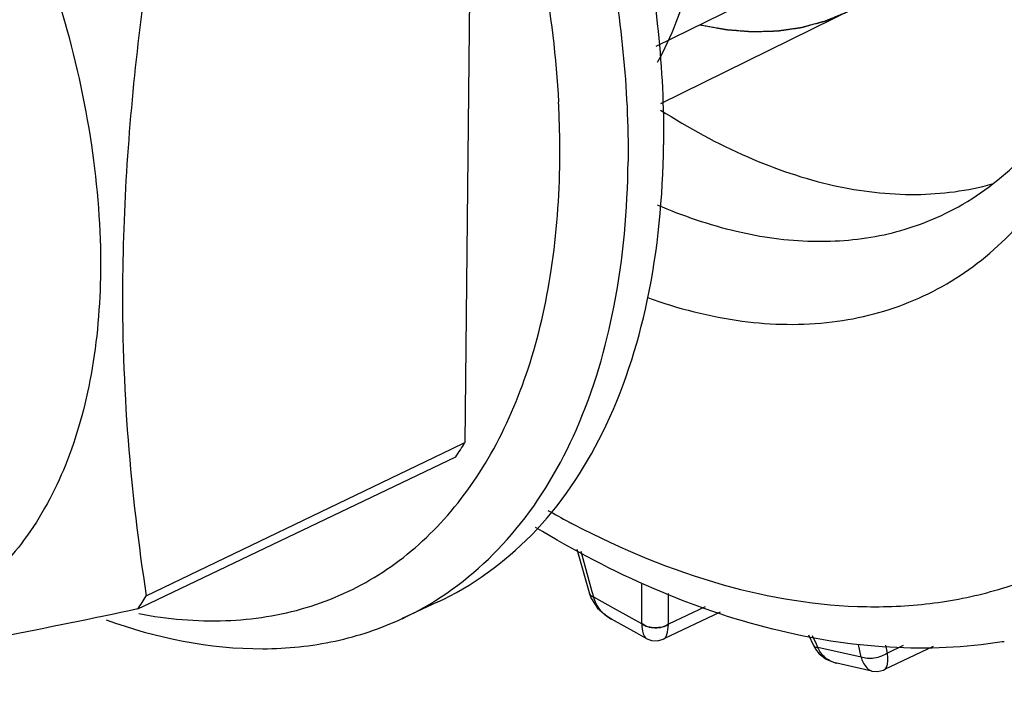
# Model space of a CAD drawing. Header units: millimetres. Extents: x 146 to 697, y 409 to 764.
# Tile 63 of 162: x 606 to 622, y 624 to 635. Entities that reach past the tile are written whole.
import ezdxf

# ---------------------------------------------------------------- set-up
doc = ezdxf.new("R2010")
doc.units = ezdxf.units.MM
doc.header["$LTSCALE"] = 65.395
doc.layers.get('0').update_dxf_attribs({"linetype": 'CONTINUOUS'})
for name, color, linetype in [('SP223_018_00_new_view_4_BL38', 7, 'CONTINUOUS'), ('SP223_021_00_new_view_4_BL33', 7, 'CONTINUOUS'), ('SP223_022_00_new_view_4_BL34', 7, 'CONTINUOUS')]:
    doc.layers.add(name, color=color, linetype=linetype)

# ---------------------------------------------------------------- blocks, each defined once
blk = doc.blocks.new('TC-9820353_3D')
at = {"layer": 'SP223_018_00_new_view_4_BL38', "color": 9, "linetype": 'Continuous'}
for p, q in [((4.968, -13.285), (4.98, -13.291)), ((5.267, -14.337), (5.092, -13.712)), ((6.036, -14.837), (6.037, -14.204)), ((5.291, -14.424), (5.267, -14.337)), ((6.452, -14.843), (6.453, -14.365)), ((5.643, -14.619), (5.291, -14.424)), ((6.036, -14.837), (5.643, -14.619)), ((7.024, -14.572), (6.452, -14.843)), ((8.75, -15.155), (8.688, -15.022)), ((8.773, -15.202), (8.75, -15.155)), ((9.446, -15.353), (8.773, -15.202)), ((9.446, -15.353), (9.403, -15.156)), ((9.855, -15.292), (9.828, -15.168)), ((10.098, -15.176), (9.855, -15.292))]:
    blk.add_line(p, q, dxfattribs=at)
at = {"layer": 'SP223_018_00_new_view_4_BL38', "color": 7, "linetype": 'Continuous'}
for p, q in [((5.027, -13.678), (5.216, -14.352)), ((5.216, -14.352), (5.217, -14.357)), ((5.216, -14.352), (5.216, -14.352)), ((5.217, -14.357), (5.217, -14.357)), ((5.217, -14.357), (5.25, -14.444)), ((5.25, -14.444), (5.253, -14.449)), ((7.256, -14.656), (6.38, -15.071)), ((5.564, -14.762), (5.564, -14.762)), ((5.957, -14.98), (5.564, -14.762)), ((6.106, -15.063), (5.957, -14.98)), ((6.106, -15.063), (6.106, -15.063)), ((6.38, -15.071), (6.38, -15.071)), ((8.627, -15.009), (8.705, -15.176)), ((11.665, -15.114), (11.64, -15.118)), ((11.672, -15.112), (11.665, -15.114)), ((8.705, -15.176), (8.705, -15.176)), ((10.566, -15.19), (9.81, -15.549)), ((9.069, -15.449), (9.069, -15.449)), ((9.135, -15.464), (9.069, -15.449)), ((9.614, -15.571), (9.135, -15.464)), ((9.614, -15.571), (9.614, -15.571)), ((9.81, -15.549), (9.81, -15.549))]:
    blk.add_line(p, q, dxfattribs=at)
for points in [[(5.253, -14.449), (5.349, -14.593), (5.491, -14.717), (5.564, -14.762)], [(6.106, -15.063), (6.189, -15.094), (6.281, -15.099), (6.37, -15.076), (6.38, -15.071)], [(8.705, -15.175), (8.719, -15.201), (8.738, -15.228)], [(8.738, -15.228), (8.795, -15.303), (8.902, -15.385), (9.041, -15.442), (9.069, -15.449)], [(9.614, -15.571), (9.702, -15.578), (9.795, -15.556), (9.81, -15.549)]]:
    blk.add_lwpolyline(points, dxfattribs=at)
at = {"layer": 'SP223_018_00_new_view_4_BL38', "color": 9, "linetype": 'Continuous'}
for centre, radius, start, end in [((11.7, -0.485), 14.463, 240.5015, 241.9679), ((11.535, -0.791), 14.115, 241.9727, 242.2713), ((5.891, -14.802), 0.562, 355.2823, 355.7705)]:
    blk.add_arc(centre, radius, start, end, dxfattribs=at)
at = {"layer": 'SP223_018_00_new_view_4_BL38', "color": 7, "linetype": 'Continuous'}
for points, knots in [([(6.123, -9.766), (6.6, -9.936), (7.549, -10.181), (8.974, -10.209), (10.288, -9.869), (11.435, -9.167), (12.371, -8.135), (12.94, -7.061), (13.28, -6.091), (13.551, -4.998), (13.648, -4.135), (13.673, -3.548)], [0, 0, 0, 0, 0.129527, 0.248378, 0.360548, 0.471571, 0.587277, 0.712353, 0.779434, 0.849731, 1, 1, 1, 1]), ([(10.815, -8.429), (11.202, -8.234), (11.937, -7.7), (12.786, -6.572), (13.377, -5.159), (13.582, -4.112), (13.645, -3.559)], [0, 0, 0, 0, 0.22181, 0.456999, 0.714896, 1, 1, 1, 1]), ([(6.33, -6.85), (6.761, -7.127), (7.626, -7.601), (8.968, -8.058), (10.267, -8.214), (11.1, -8.106), (11.485, -7.999)], [0, 0, 0, 0, 0.283177, 0.542092, 0.779106, 1, 1, 1, 1]), ([(6.277, -8.324), (6.674, -8.494), (7.464, -8.764), (8.664, -8.932), (9.798, -8.836), (10.496, -8.591), (10.815, -8.429)], [0, 0, 0, 0, 0.276997, 0.53224, 0.770667, 1, 1, 1, 1]), ([(11.64, -15.118), (11.063, -15.209), (9.857, -15.26), (8.024, -14.965), (6.169, -14.322), (4.976, -13.696), (4.384, -13.337)], [0, 0, 0, 0, 0.230022, 0.47129, 0.727286, 1, 1, 1, 1])]:
    blk.add_open_spline(points, degree=3, knots=knots, dxfattribs=at)
at = {"layer": 'SP223_018_00_new_view_4_BL38', "color": 9, "linetype": 'Continuous'}
for points, knots in [([(4.98, -13.291), (5.718, -13.678), (7.193, -14.294), (9.128, -14.615), (10.575, -14.539), (11.585, -14.329), (12.532, -13.966), (13.406, -13.453), (14.197, -12.796), (15.153, -11.715), (16.098, -10.007), (16.772, -7.587), (16.92, -5.836), (16.929, -4.918)], [0, 0, 0, 0, 0.136053, 0.25861, 0.315976, 0.371525, 0.426101, 0.480626, 0.536027, 0.593158, 0.715057, 0.850328, 1, 1, 1, 1]), ([(5.216, -14.352), (5.219, -14.363), (5.227, -14.377), (5.238, -14.389), (5.241, -14.391)], [0, 0, 0, 0, 0.735783, 1, 1, 1, 1]), ([(5.233, -14.386), (5.237, -14.39), (5.253, -14.407), (5.275, -14.418), (5.291, -14.424)], [0, 0, 0, 0, 0.226311, 1, 1, 1, 1]), ([(5.241, -14.391), (5.244, -14.394), (5.259, -14.407), (5.277, -14.415), (5.291, -14.421)], [0, 0, 0, 0, 0.230469, 1, 1, 1, 1]), ([(5.564, -14.762), (5.498, -14.725), (5.378, -14.632), (5.308, -14.495), (5.291, -14.424)], [0, 0, 0, 0, 0.508412, 1, 1, 1, 1]), ([(6.452, -14.843), (6.391, -14.883), (6.242, -14.917), (6.094, -14.876), (6.036, -14.834)], [0, 0, 0, 0, 0.502456, 1, 1, 1, 1]), ([(6.451, -14.848), (6.39, -14.887), (6.241, -14.922), (6.094, -14.88), (6.036, -14.837)], [0, 0, 0, 0, 0.501941, 1, 1, 1, 1]), ([(6.036, -14.837), (6.039, -14.889), (6.046, -14.966), (6.081, -15.049), (6.106, -15.063)], [0, 0, 0, 0, 0.647954, 1, 1, 1, 1]), ([(6.38, -15.071), (6.39, -15.067), (6.409, -15.045), (6.438, -14.97), (6.447, -14.901), (6.451, -14.848)], [0, 0, 0, 0, 0.136126, 0.340887, 1, 1, 1, 1]), ([(8.705, -15.176), (8.707, -15.18), (8.724, -15.2), (8.752, -15.203), (8.773, -15.202)], [0, 0, 0, 0, 0.190179, 1, 1, 1, 1]), ([(9.069, -15.449), (9.004, -15.435), (8.879, -15.377), (8.797, -15.264), (8.773, -15.202)], [0, 0, 0, 0, 0.499146, 1, 1, 1, 1]), ([(9.855, -15.292), (9.826, -15.311), (9.76, -15.346), (9.652, -15.374), (9.545, -15.379), (9.476, -15.366), (9.446, -15.353)], [0, 0, 0, 0, 0.249181, 0.515816, 0.773897, 1, 1, 1, 1]), ([(9.81, -15.549), (9.822, -15.543), (9.843, -15.517), (9.858, -15.46), (9.863, -15.383), (9.859, -15.324), (9.855, -15.292)], [0, 0, 0, 0, 0.143277, 0.351515, 0.63881, 1, 1, 1, 1]), ([(9.446, -15.353), (9.454, -15.382), (9.485, -15.468), (9.552, -15.557), (9.614, -15.571)], [0, 0, 0, 0, 0.32243, 1, 1, 1, 1])]:
    blk.add_open_spline(points, degree=3, knots=knots, dxfattribs=at)
blk.add_open_spline([(5.217, -14.357), (5.22, -14.368), (5.226, -14.378), (5.233, -14.386)], degree=3, dxfattribs=at)
at = {"layer": 'SP223_021_00_new_view_4_BL33', "color": 2, "linetype": 'Continuous'}
blk.add_line((8.868, -4.576), (6.256, -5.862), dxfattribs=at)
at = {"layer": 'SP223_021_00_new_view_4_BL33', "color": 7, "linetype": 'Continuous'}
blk.add_line((9.958, -4.965), (6.325, -6.754), dxfattribs=at)
for points, knots in [([(6.28, -6.108), (6.393, -5.909), (6.819, -4.989), (6.962, -3.958), (6.97, -3.178)], [0, 0, 0, 0, 0.227168, 1, 1, 1, 1]), ([(6.944, -5.525), (6.957, -5.527), (6.982, -5.532), (7.02, -5.539), (7.058, -5.546), (7.096, -5.553), (7.134, -5.56), (7.172, -5.567), (7.204, -5.572), (7.229, -5.577), (7.248, -5.58), (7.264, -5.583), (7.277, -5.586), (7.286, -5.587), (7.296, -5.589), (7.305, -5.591), (7.315, -5.592), (7.323, -5.594), (7.329, -5.595), (7.333, -5.596), (7.336, -5.596), (7.339, -5.597), (7.341, -5.597), (7.343, -5.598), (7.345, -5.598), (7.347, -5.598), (7.347, -5.598), (7.348, -5.599), (7.349, -5.599), (7.349, -5.599), (7.349, -5.599), (7.349, -5.599), (7.35, -5.599), (7.35, -5.599), (7.35, -5.599), (7.35, -5.599), (7.35, -5.599), (7.351, -5.599), (7.352, -5.599), (7.353, -5.599), (7.354, -5.599), (7.355, -5.599), (7.357, -5.599), (7.36, -5.6), (7.363, -5.6), (7.367, -5.6), (7.371, -5.601), (7.376, -5.601), (7.382, -5.601), (7.39, -5.602), (7.399, -5.603), (7.408, -5.604), (7.421, -5.605), (7.436, -5.606), (7.455, -5.607), (7.473, -5.609), (7.492, -5.61), (7.517, -5.612), (7.547, -5.615), (7.578, -5.617), (7.603, -5.619), (7.622, -5.621), (7.64, -5.622), (7.659, -5.624), (7.674, -5.625), (7.686, -5.626), (7.696, -5.627), (7.705, -5.628), (7.713, -5.628), (7.719, -5.629), (7.724, -5.629), (7.728, -5.63), (7.732, -5.63), (7.735, -5.63), (7.737, -5.63), (7.739, -5.631), (7.741, -5.631), (7.742, -5.631), (7.743, -5.631), (7.744, -5.631), (7.744, -5.631), (7.745, -5.631), (7.745, -5.631), (7.745, -5.631), (7.745, -5.631), (7.745, -5.631), (7.745, -5.631), (7.746, -5.631), (7.746, -5.631), (7.747, -5.631), (7.747, -5.631), (7.748, -5.631), (7.75, -5.631), (7.751, -5.631), (7.754, -5.631), (7.756, -5.631), (7.759, -5.631), (7.762, -5.631), (7.766, -5.63), (7.772, -5.63), (7.78, -5.63), (7.789, -5.63), (7.799, -5.63), (7.808, -5.629), (7.817, -5.629), (7.83, -5.629), (7.846, -5.628), (7.865, -5.628), (7.89, -5.627), (7.921, -5.626), (7.952, -5.625), (7.978, -5.625), (7.996, -5.624), (8.015, -5.624), (8.034, -5.623), (8.053, -5.623), (8.069, -5.622), (8.081, -5.622), (8.091, -5.621), (8.1, -5.621), (8.108, -5.621), (8.114, -5.621), (8.119, -5.621), (8.123, -5.621), (8.128, -5.62), (8.132, -5.62), (8.135, -5.62), (8.138, -5.62), (8.14, -5.62), (8.141, -5.62), (8.142, -5.62), (8.143, -5.62), (8.144, -5.62), (8.145, -5.62), (8.146, -5.62), (8.146, -5.62), (8.146, -5.62), (8.147, -5.62), (8.147, -5.62), (8.147, -5.62), (8.147, -5.62), (8.147, -5.62), (8.147, -5.62), (8.147, -5.62), (8.148, -5.62), (8.148, -5.62), (8.148, -5.62), (8.149, -5.62), (8.149, -5.62), (8.15, -5.619), (8.151, -5.619), (8.152, -5.619), (8.154, -5.619), (8.156, -5.619), (8.158, -5.618), (8.161, -5.618), (8.164, -5.617), (8.169, -5.617), (8.173, -5.616), (8.177, -5.616), (8.183, -5.615), (8.19, -5.614), (8.199, -5.612), (8.208, -5.611), (8.219, -5.609), (8.234, -5.607), (8.251, -5.605), (8.268, -5.602), (8.286, -5.6), (8.303, -5.597), (8.326, -5.594), (8.355, -5.59), (8.384, -5.586), (8.407, -5.582), (8.424, -5.58), (8.438, -5.578), (8.45, -5.576), (8.459, -5.575), (8.467, -5.574), (8.476, -5.572), (8.485, -5.571), (8.492, -5.57), (8.498, -5.569), (8.501, -5.569), (8.504, -5.568), (8.506, -5.568), (8.508, -5.568), (8.511, -5.567), (8.512, -5.567), (8.514, -5.567), (8.514, -5.567), (8.515, -5.567), (8.515, -5.567), (8.516, -5.567), (8.516, -5.567), (8.516, -5.567), (8.516, -5.567), (8.516, -5.567), (8.517, -5.566), (8.517, -5.566), (8.517, -5.566), (8.518, -5.566), (8.518, -5.566), (8.519, -5.566), (8.52, -5.565), (8.522, -5.565), (8.524, -5.565), (8.526, -5.564), (8.529, -5.563), (8.532, -5.562), (8.537, -5.561), (8.541, -5.56), (8.547, -5.558), (8.554, -5.556), (8.563, -5.554), (8.571, -5.552), (8.583, -5.549), (8.597, -5.545), (8.615, -5.54), (8.632, -5.535), (8.649, -5.53), (8.672, -5.524), (8.701, -5.516), (8.73, -5.509), (8.753, -5.502), (8.771, -5.498), (8.788, -5.493), (8.805, -5.488), (8.82, -5.484), (8.831, -5.481), (8.84, -5.479), (8.849, -5.476), (8.856, -5.474), (8.862, -5.473), (8.866, -5.472), (8.87, -5.471), (8.874, -5.47), (8.877, -5.469), (8.879, -5.468), (8.881, -5.468), (8.882, -5.467), (8.883, -5.467), (8.884, -5.467), (8.885, -5.467), (8.885, -5.466), (8.886, -5.466), (8.886, -5.466), (8.886, -5.466), (8.886, -5.466), (8.886, -5.466), (8.886, -5.466), (8.887, -5.466), (8.887, -5.466), (8.887, -5.466), (8.888, -5.465), (8.889, -5.465), (8.89, -5.465), (8.892, -5.464), (8.894, -5.463), (8.896, -5.462), (8.898, -5.461), (8.9, -5.46), (8.904, -5.459), (8.909, -5.457), (8.916, -5.454), (8.924, -5.45), (8.932, -5.447), (8.941, -5.444), (8.949, -5.44), (8.96, -5.436), (8.973, -5.43), (8.99, -5.423), (9.012, -5.414), (9.039, -5.403), (9.071, -5.389), (9.104, -5.376), (9.137, -5.362), (9.17, -5.349), (9.202, -5.335), (9.224, -5.326), (9.235, -5.322)], [0, 0, 0, 0, 0.015625, 0.03125, 0.046875, 0.0625, 0.078125, 0.09375, 0.109375, 0.117188, 0.125, 0.132812, 0.136719, 0.140625, 0.144531, 0.148438, 0.152344, 0.15625, 0.158203, 0.160156, 0.161133, 0.162109, 0.163086, 0.164062, 0.165039, 0.165527, 0.165771, 0.166016, 0.16626, 0.166504, 0.166565, 0.166626, 0.166656, 0.166687, 0.166748, 0.16687, 0.166992, 0.167236, 0.16748, 0.167969, 0.168457, 0.168945, 0.169922, 0.170898, 0.171875, 0.173828, 0.175781, 0.177734, 0.179688, 0.183594, 0.1875, 0.191406, 0.195312, 0.203125, 0.210938, 0.21875, 0.226562, 0.234375, 0.25, 0.265625, 0.273438, 0.28125, 0.289062, 0.296875, 0.304688, 0.308594, 0.3125, 0.316406, 0.320312, 0.322266, 0.324219, 0.326172, 0.328125, 0.329102, 0.330078, 0.331055, 0.331543, 0.332031, 0.33252, 0.332764, 0.333008, 0.33313, 0.333252, 0.333313, 0.333344, 0.333374, 0.333435, 0.333496, 0.33374, 0.333984, 0.334229, 0.334473, 0.334961, 0.335938, 0.336914, 0.337891, 0.338867, 0.339844, 0.341797, 0.34375, 0.347656, 0.351562, 0.355469, 0.359375, 0.363281, 0.367188, 0.375, 0.382812, 0.390625, 0.40625, 0.421875, 0.429688, 0.4375, 0.445312, 0.453125, 0.460938, 0.46875, 0.472656, 0.476562, 0.480469, 0.484375, 0.486328, 0.488281, 0.490234, 0.492188, 0.494141, 0.495117, 0.496094, 0.49707, 0.497559, 0.498047, 0.498535, 0.499023, 0.499268, 0.499512, 0.499634, 0.499756, 0.499878, 0.499939, 0.499969, 0.5, 0.500031, 0.500061, 0.500122, 0.500244, 0.500366, 0.500488, 0.500732, 0.500977, 0.501465, 0.501953, 0.502441, 0.50293, 0.503906, 0.504883, 0.505859, 0.507812, 0.509766, 0.511719, 0.513672, 0.515625, 0.519531, 0.523438, 0.527344, 0.53125, 0.539062, 0.546875, 0.554688, 0.5625, 0.570312, 0.578125, 0.59375, 0.609375, 0.617188, 0.625, 0.632812, 0.636719, 0.640625, 0.644531, 0.648438, 0.652344, 0.65625, 0.658203, 0.660156, 0.661133, 0.662109, 0.663086, 0.664062, 0.665039, 0.665527, 0.665771, 0.666016, 0.66626, 0.666504, 0.666565, 0.666626, 0.666656, 0.666687, 0.666748, 0.66687, 0.666992, 0.667236, 0.66748, 0.667969, 0.668457, 0.668945, 0.669922, 0.670898, 0.671875, 0.673828, 0.675781, 0.677734, 0.679688, 0.683594, 0.6875, 0.691406, 0.695312, 0.703125, 0.710938, 0.71875, 0.726562, 0.734375, 0.75, 0.765625, 0.773438, 0.78125, 0.789062, 0.796875, 0.804688, 0.808594, 0.8125, 0.816406, 0.820312, 0.822266, 0.824219, 0.826172, 0.828125, 0.829102, 0.830078, 0.831055, 0.831543, 0.832031, 0.83252, 0.832764, 0.833008, 0.83313, 0.833252, 0.833313, 0.833344, 0.833374, 0.833435, 0.833496, 0.83374, 0.833984, 0.834229, 0.834473, 0.834961, 0.835938, 0.836914, 0.837891, 0.838867, 0.839844, 0.841797, 0.84375, 0.847656, 0.851562, 0.855469, 0.859375, 0.863281, 0.867188, 0.875, 0.882812, 0.890625, 0.90625, 0.921875, 0.9375, 0.953125, 0.96875, 0.984375, 1, 1, 1, 1])]:
    blk.add_open_spline(points, degree=3, knots=knots, dxfattribs=at)
at = {"layer": 'SP223_022_00_new_view_4_BL34', "color": 7, "linetype": 'Continuous'}
for p, q in [((3.358, -4.958), (3.286, -12.019)), ((3.084, -12.116), (3.286, -12.019)), ((-1.667, -14.402), (3.084, -12.116)), ((-1.612, -14.517), (3.144, -12.24)), ((-1.798, -14.606), (-1.612, -14.517)), ((2.858, -14.501), (2.31, -14.756))]:
    blk.add_line(p, q, dxfattribs=at)
for centre, radius, start, end in [((-9.647, -7.502), 14.41, 359.476, 3.0862), ((-1.664, -8.979), 5.81, 325.8522, 328.446), ((-6.589, -11.368), 5.782, 325.9511, 328.3471), ((0.268, -10.377), 4.832, 294.9923, 302.0143)]:
    blk.add_arc(centre, radius, start, end, dxfattribs=at)
for points, knots in [([(-9.29, 10.168), (-8.945, 10.347), (-8.194, 10.627), (-6.975, 10.773), (-5.682, 10.649), (-3.831, 10.115), (-1.491, 8.766), (1.059, 6.375), (3.284, 3.331), (5.013, -0.134), (6.114, -3.75), (6.386, -6.212), (6.374, -7.392)], [0, 0, 0, 0, 0.043649, 0.088752, 0.136656, 0.188282, 0.303914, 0.435393, 0.577942, 0.724587, 0.867618, 1, 1, 1, 1]), ([(-9.289, 10.128), (-8.932, 10.261), (-8.166, 10.448), (-6.952, 10.469), (-5.68, 10.241), (-3.878, 9.592), (-1.629, 8.162), (0.807, 5.747), (2.917, 2.743), (4.547, -0.634), (5.58, -4.137), (5.834, -6.514), (5.823, -7.654)], [0, 0, 0, 0, 0.043733, 0.089515, 0.138428, 0.19115, 0.308568, 0.440675, 0.582643, 0.727849, 0.869127, 1, 1, 1, 1]), ([(-10.352, 4.017), (-9.818, 3.795), (-8.747, 3.195), (-7.271, 1.979), (-5.897, 0.45), (-4.276, -1.923), (-3.099, -4.591), (-2.478, -7.34), (-2.372, -8.697), (-2.378, -9.351)], [0, 0, 0, 0, 0.106358, 0.223775, 0.350293, 0.482901, 0.751147, 0.879745, 1, 1, 1, 1]), ([(4.356, -3.96), (4.408, -4.194), (4.592, -5.107), (4.705, -6.035), (4.742, -6.726)], [0, 0, 0, 0, 0.256997, 1, 1, 1, 1]), ([(-1.563, -4.076), (-1.632, -4.531), (-1.879, -6.31), (-2.021, -8.106), (-2.034, -9.442)], [0, 0, 0, 0, 0.256017, 1, 1, 1, 1]), ([(2.858, -14.501), (3.401, -14.248), (4.434, -13.499), (5.547, -11.839), (6.222, -9.743), (6.366, -8.204), (6.374, -7.392)], [0, 0, 0, 0, 0.215523, 0.447562, 0.707765, 1, 1, 1, 1]), ([(-1.782, -14.677), (-1.339, -14.762), (-0.459, -14.841), (0.825, -14.642), (1.981, -14.119), (2.966, -13.289), (3.753, -12.186), (4.326, -10.844), (4.677, -9.3), (4.757, -8.203), (4.763, -7.633)], [0, 0, 0, 0, 0.121206, 0.234784, 0.345188, 0.457587, 0.576682, 0.705842, 0.846942, 1, 1, 1, 1]), ([(2.83, -14.474), (3.302, -14.179), (4.182, -13.385), (5.12, -11.784), (5.691, -9.825), (5.815, -8.401), (5.823, -7.654)], [0, 0, 0, 0, 0.215763, 0.449764, 0.71039, 1, 1, 1, 1]), ([(-2.378, -9.351), (-2.384, -9.889), (-2.449, -10.681), (-2.678, -11.685), (-2.976, -12.567), (-3.493, -13.533), (-4.366, -14.436), (-5.448, -15.001), (-6.679, -15.197), (-8, -15.027), (-8.864, -14.702), (-9.298, -14.493)], [0, 0, 0, 0, 0.150382, 0.220395, 0.286856, 0.409872, 0.523061, 0.632234, 0.744427, 0.86576, 1, 1, 1, 1]), ([(-2.034, -9.442), (-2.043, -10.289), (-1.987, -11.95), (-1.79, -13.599), (-1.667, -14.402)], [0, 0, 0, 0, 0.510227, 1, 1, 1, 1]), ([(-1.798, -14.606), (-2.505, -14.756), (-4.15, -15.093), (-6.58, -15.51), (-8.315, -15.692), (-9.098, -15.746)], [0, 0, 0, 0, 0.293127, 0.681439, 1, 1, 1, 1]), ([(-2.291, -14.776), (-1.513, -15.054), (-0.303, -15.306), (1.267, -15.147), (1.979, -14.91), (2.31, -14.756)], [0, 0, 0, 0, 0.526531, 0.767312, 1, 1, 1, 1])]:
    blk.add_open_spline(points, degree=3, knots=knots, dxfattribs=at)

msp = doc.modelspace()

# ---------------------------------------------------------------- block references
msp.add_blockref('TC-9820353_3D', (610, 640))

doc.saveas('drawing.dxf')
